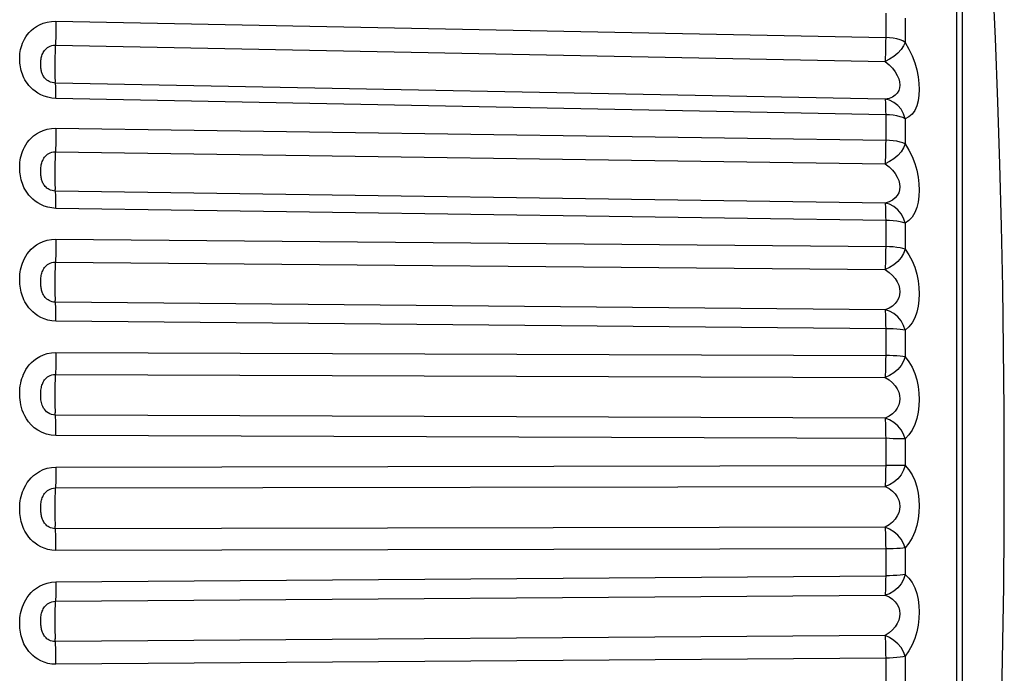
# Model space of a CAD drawing. Header units: millimetres. Extents: x -531 to 1423, y -716 to 1118.
# Tile 108 of 112: x 844 to 851, y 509 to 514. Entities that reach past the tile are written whole.
import ezdxf

# ---------------------------------------------------------------- set-up
doc = ezdxf.new("R2010")
doc.units = ezdxf.units.MM
doc.header["$LTSCALE"] = 23.1
doc.layers.get('0').update_dxf_attribs({"linetype": 'CONTINUOUS'})

msp = doc.modelspace()

# ---------------------------------------------------------------- linework, layer by layer
at = {"color": 7}
for p, q in [((850.9112, 517.8081), (850.9112, 503.3898)), ((850.9565, 505.1862), (850.9565, 517.6649)), ((850.3761, 514.0603), (850.3761, 513.8753)), ((844.1018, 513.9985), (850.3761, 513.8753)), ((850.5225, 514.0213), (850.5225, 513.8384)), ((844.0973, 513.8167), (850.3715, 513.6934)), ((850.3715, 513.4077), (844.0973, 513.5308)), ((850.3761, 513.2907), (844.1018, 513.4141)), ((850.3761, 513.2907), (850.3761, 513.0977)), ((850.5225, 513.2604), (850.5225, 513.0696)), ((844.1018, 513.1883), (850.3761, 513.0977)), ((844.0973, 513.0096), (850.3715, 512.9188)), ((850.3715, 512.6226), (844.0973, 512.7132)), ((850.3761, 512.4916), (844.1018, 512.5824)), ((850.3761, 512.4916), (850.3761, 512.2927)), ((850.5225, 512.4703), (850.5225, 512.2736)), ((844.1018, 512.3497), (850.3761, 512.2927)), ((844.0973, 512.1761), (850.3715, 512.1189)), ((850.3715, 511.8154), (844.0973, 511.8725)), ((850.3761, 511.6717), (844.1018, 511.729)), ((850.3761, 511.6717), (850.3761, 511.4691)), ((850.5225, 511.6596), (850.5225, 511.4593)), ((844.1018, 511.492), (850.3761, 511.4691)), ((844.0973, 511.3253), (850.3715, 511.3023)), ((850.3715, 510.9949), (844.0973, 511.0177)), ((850.3761, 510.8401), (850.3761, 510.6361)), ((850.5225, 510.8374), (850.5225, 510.6356)), ((844.1018, 510.6244), (850.3761, 510.6361)), ((844.0973, 510.4666), (850.3715, 510.478)), ((850.3715, 510.17), (844.0973, 510.1584)), ((850.3761, 510.0059), (844.1018, 509.9945)), ((850.3761, 510.0059), (850.3761, 509.8026)), ((850.5225, 510.0125), (850.5225, 509.8115)), ((844.1018, 509.7566), (850.3761, 509.8026)), ((844.0973, 509.6093), (850.3715, 509.655)), ((850.3715, 509.3498), (844.0973, 509.304)), ((850.3761, 509.1781), (844.1018, 509.1325)), ((850.3761, 509.1781), (850.3761, 508.9778)), ((850.5225, 509.1941), (850.5225, 508.996))]:
    msp.add_line(p, q, dxfattribs=at)
for points in [[(851.2732, 510.599), (851.2719, 511.0593), (851.2678, 511.5214), (851.2611, 511.9833), (851.2516, 512.4474), (851.2392, 512.9156), (851.2239, 513.3883), (851.2056, 513.8665), (851.1841, 514.3506), (851.1592, 514.8412), (851.1309, 515.3387), (851.0989, 515.844), (851.0631, 516.3566), (851.0234, 516.8758), (850.9796, 517.4029), (850.9565, 517.6648)], [(844.1018, 513.4141), (844.0697, 513.4169), (844.0397, 513.4225), (844.0118, 513.4312), (843.9864, 513.4421), (843.964, 513.4544), (843.9441, 513.4678), (843.9264, 513.482), (843.9109, 513.4967), (843.8974, 513.5115), (843.8857, 513.5264), (843.8757, 513.5408), (843.8671, 513.5551), (843.8598, 513.569), (843.8535, 513.5827), (843.8479, 513.5965), (843.8432, 513.6103), (843.8391, 513.6244), (843.8356, 513.6385), (843.8328, 513.6527), (843.8306, 513.667), (843.829, 513.6812), (843.828, 513.6954), (843.8276, 513.7096), (843.8277, 513.7239), (843.8284, 513.7385), (843.8297, 513.7533), (843.8318, 513.7687), (843.8347, 513.7844), (843.8384, 513.8001), (843.843, 513.8158), (843.8485, 513.8314), (843.8552, 513.847), (843.8632, 513.863), (843.8728, 513.8792), (843.8844, 513.8957), (843.898, 513.9121), (843.9139, 513.9283), (843.9324, 513.9439), (843.9536, 513.9585), (843.9777, 513.9717), (844.0052, 513.9831), (844.0354, 513.9918), (844.0676, 513.9968), (844.1018, 513.9985)], [(844.1018, 513.9985), (844.1018, 513.9683), (844.1014, 513.9367), (844.1007, 513.9048), (844.0998, 513.8735), (844.0986, 513.8438)], [(844.0986, 513.8438), (844.096, 513.7906), (844.0949, 513.762), (844.0939, 513.732), (844.0933, 513.7012), (844.0929, 513.6706), (844.0927, 513.6412), (844.0929, 513.6137), (844.0933, 513.589), (844.0939, 513.5678), (844.0949, 513.5507), (844.096, 513.5383)], [(850.3761, 513.8753), (850.376, 513.8451), (850.3756, 513.8136), (850.375, 513.7816), (850.374, 513.7503), (850.3729, 513.7206), (850.3715, 513.6934)], [(850.5225, 513.8384), (850.5112, 513.8109), (850.4922, 513.7836), (850.4678, 513.7567), (850.4385, 513.732), (850.4054, 513.711), (850.3715, 513.6934)], [(850.5225, 513.8384), (850.5055, 513.8487), (850.4847, 513.8573), (850.4605, 513.8645), (850.4339, 513.8701), (850.4057, 513.8736), (850.3761, 513.8753)], [(850.5225, 513.8384), (850.5513, 513.788), (850.5757, 513.7364), (850.5956, 513.6828), (850.611, 513.6294), (850.6216, 513.5777), (850.6279, 513.528), (850.63, 513.4818), (850.6278, 513.4381), (850.6215, 513.3963), (850.6108, 513.3579), (850.5954, 513.3238), (850.5755, 513.2953), (850.5513, 513.2744), (850.5225, 513.2604)], [(844.0973, 513.5308), (844.0845, 513.5318), (844.0724, 513.5342), (844.0612, 513.5377), (844.051, 513.542), (844.042, 513.547), (844.034, 513.5525), (844.0269, 513.5583), (844.0207, 513.5643), (844.0152, 513.5705), (844.0105, 513.5767), (844.0065, 513.5829), (844.003, 513.5891), (844, 513.5953), (843.9974, 513.6015), (843.9951, 513.6079), (843.9932, 513.6145), (843.9915, 513.6213), (843.99, 513.6285), (843.9889, 513.6359), (843.9879, 513.6436), (843.9873, 513.6514), (843.9869, 513.6595), (843.9867, 513.6677), (843.9867, 513.6762), (843.987, 513.6848), (843.9876, 513.6936), (843.9884, 513.7026), (843.9896, 513.7116), (843.9912, 513.7205), (843.9931, 513.7292), (843.9954, 513.7376), (843.9981, 513.7458), (844.0014, 513.7539), (844.0053, 513.7619), (844.01, 513.7699), (844.0155, 513.7777), (844.0219, 513.7853), (844.0293, 513.7924), (844.0378, 513.799), (844.0475, 513.8049), (844.0586, 513.8099), (844.0707, 513.8137), (844.0836, 513.816), (844.0973, 513.8167)], [(850.3715, 513.6934), (850.4015, 513.6684), (850.4269, 513.6421), (850.4477, 513.6154), (850.4637, 513.5888), (850.4748, 513.563), (850.4813, 513.5385), (850.4835, 513.5156), (850.4813, 513.494), (850.4747, 513.4735), (850.4636, 513.4546), (850.4475, 513.438), (850.4268, 513.4242), (850.4015, 513.4139), (850.3715, 513.4077)], [(844.1018, 513.4141), (844.1018, 513.443), (844.1014, 513.4692), (844.1007, 513.4917), (844.0998, 513.5098), (844.0986, 513.523), (844.096, 513.5383)], [(850.3715, 513.4077), (850.3729, 513.3998), (850.374, 513.3866), (850.375, 513.3684), (850.3756, 513.3459), (850.376, 513.3197), (850.3761, 513.2907)], [(850.5225, 513.2604), (850.5112, 513.2974), (850.4922, 513.3316), (850.4678, 513.3608), (850.4385, 513.3839), (850.4054, 513.3997), (850.3715, 513.4077)], [(850.5225, 513.2604), (850.5055, 513.2687), (850.4847, 513.2759), (850.4606, 513.2818), (850.4339, 513.2864), (850.4055, 513.2893), (850.3761, 513.2907)], [(844.1018, 512.5824), (844.0697, 512.5851), (844.0397, 512.5907), (844.0118, 512.5996), (843.9864, 512.6107), (843.964, 512.6232), (843.9441, 512.637), (843.9264, 512.6515), (843.9109, 512.6666), (843.8974, 512.6819), (843.8857, 512.6971), (843.8757, 512.7121), (843.8671, 512.7267), (843.8598, 512.741), (843.8535, 512.7552), (843.8479, 512.7695), (843.8432, 512.7838), (843.8391, 512.7983), (843.8356, 512.8129), (843.8328, 512.8276), (843.8306, 512.8423), (843.829, 512.857), (843.828, 512.8718), (843.8276, 512.8865), (843.8277, 512.9013), (843.8284, 512.9164), (843.8297, 512.9319), (843.8318, 512.9478), (843.8347, 512.9641), (843.8384, 512.9804), (843.843, 512.9968), (843.8485, 513.013), (843.8552, 513.0293), (843.8632, 513.0459), (843.8728, 513.0628), (843.8844, 513.08), (843.898, 513.0972), (843.9139, 513.1141), (843.9324, 513.1304), (843.9536, 513.1458), (843.9777, 513.1597), (844.0052, 513.1717), (844.0354, 513.1809), (844.0676, 513.1863), (844.1018, 513.1883)], [(844.1018, 513.1883), (844.1018, 513.1572), (844.1014, 513.1253), (844.1007, 513.0936), (844.0998, 513.0631), (844.0986, 513.0348)], [(850.3761, 513.0977), (850.376, 513.0666), (850.3756, 513.0347), (850.375, 513.0029), (850.374, 512.9724), (850.3729, 512.9441), (850.3715, 512.9189)], [(850.5225, 513.0696), (850.5055, 513.0775), (850.4847, 513.084), (850.4605, 513.0895), (850.4339, 513.0937), (850.4057, 513.0963), (850.3761, 513.0977)], [(844.0973, 512.7132), (844.0844, 512.7142), (844.0724, 512.7166), (844.0612, 512.7202), (844.051, 512.7247), (844.042, 512.7298), (844.034, 512.7355), (844.0269, 512.7415), (844.0207, 512.7478), (844.0152, 512.7543), (844.0105, 512.7608), (844.0065, 512.7673), (844.003, 512.7738), (844, 512.7803), (843.9974, 512.7868), (843.9951, 512.7935), (843.9932, 512.8005), (843.9915, 512.8077), (843.99, 512.8152), (843.9889, 512.823), (843.9879, 512.831), (843.9873, 512.8393), (843.9869, 512.8477), (843.9867, 512.8562), (843.9867, 512.865), (843.987, 512.8739), (843.9876, 512.8829), (843.9884, 512.8922), (843.9896, 512.9014), (843.9912, 512.9105), (843.9931, 512.9194), (843.9954, 512.928), (843.9981, 512.9364), (844.0014, 512.9447), (844.0053, 512.9529), (844.01, 512.9611), (844.0155, 512.9692), (844.0219, 512.9769), (844.0293, 512.9843), (844.0378, 512.9911), (844.0475, 512.9972), (844.0586, 513.0024), (844.0707, 513.0064), (844.0836, 513.0088), (844.0973, 513.0096)], [(844.0986, 513.0348), (844.096, 512.9853), (844.0949, 512.9582), (844.0939, 512.9289), (844.0933, 512.8985), (844.0929, 512.8677), (844.0927, 512.8374), (844.0929, 512.8087), (844.0933, 512.7822), (844.0939, 512.7587), (844.0949, 512.7391), (844.096, 512.7238)], [(850.5225, 513.0696), (850.5112, 513.0396), (850.4922, 513.0102), (850.4678, 512.982), (850.4385, 512.9567), (850.4054, 512.9356), (850.3715, 512.9189)], [(850.5225, 513.0696), (850.5512, 513.0229), (850.5755, 512.9741), (850.5954, 512.9225), (850.6108, 512.8702), (850.6215, 512.8187), (850.6278, 512.7686), (850.6299, 512.7208), (850.6279, 512.6748), (850.6217, 512.6303), (850.611, 512.5886), (850.5956, 512.5501), (850.5757, 512.5167), (850.5513, 512.4903), (850.5225, 512.4703)], [(850.3715, 512.9188), (850.4015, 512.8958), (850.4268, 512.8711), (850.4475, 512.8454), (850.4636, 512.8193), (850.4747, 512.7938), (850.4812, 512.769), (850.4835, 512.7453), (850.4813, 512.7227), (850.4748, 512.7008), (850.4638, 512.6802), (850.4477, 512.6614), (850.4269, 512.645), (850.4015, 512.6319), (850.3715, 512.6226)], [(844.1018, 512.5824), (844.1018, 512.6126), (844.1014, 512.6405), (844.1007, 512.6653), (844.0998, 512.686), (844.0986, 512.7022), (844.096, 512.7238)], [(850.3715, 512.6226), (850.3729, 512.6116), (850.374, 512.5954), (850.375, 512.5746), (850.3756, 512.5498), (850.376, 512.5218), (850.3761, 512.4916)], [(850.5225, 512.4703), (850.5112, 512.5072), (850.4922, 512.5416), (850.4678, 512.5716), (850.4385, 512.5958), (850.4054, 512.613), (850.3715, 512.6226)], [(850.5225, 512.4703), (850.5055, 512.4761), (850.4847, 512.4812), (850.4606, 512.4853), (850.4339, 512.4885), (850.4055, 512.4906), (850.3761, 512.4916)], [(844.1018, 511.729), (844.0697, 511.7316), (844.0397, 511.7371), (844.0118, 511.746), (843.9864, 511.7572), (843.964, 511.7699), (843.9441, 511.7838), (843.9264, 511.7986), (843.9109, 511.8139), (843.8974, 511.8294), (843.8857, 511.8449), (843.8757, 511.8601), (843.8671, 511.875), (843.8598, 511.8896), (843.8535, 511.9041), (843.8479, 511.9186), (843.8432, 511.9332), (843.8391, 511.9481), (843.8356, 511.963), (843.8328, 511.978), (843.8306, 511.9931), (843.829, 512.0082), (843.828, 512.0232), (843.8276, 512.0383), (843.8277, 512.0535), (843.8284, 512.069), (843.8297, 512.0848), (843.8318, 512.1012), (843.8347, 512.1179), (843.8384, 512.1347), (843.843, 512.1515), (843.8485, 512.1681), (843.8552, 512.1849), (843.8632, 512.202), (843.8728, 512.2194), (843.8844, 512.2372), (843.898, 512.2549), (843.9139, 512.2724), (843.9324, 512.2893), (843.9536, 512.3052), (843.9777, 512.3196), (844.0052, 512.3321), (844.0354, 512.3418), (844.0676, 512.3475), (844.1018, 512.3497)], [(844.1018, 512.3497), (844.1018, 512.318), (844.1014, 512.2861), (844.1007, 512.255), (844.0998, 512.2257), (844.0986, 512.1991)], [(850.3761, 512.2927), (850.376, 512.261), (850.3756, 512.2291), (850.375, 512.1979), (850.374, 512.1686), (850.3729, 512.142), (850.3715, 512.1189)], [(850.5225, 512.2736), (850.5112, 512.2416), (850.4922, 512.2105), (850.4678, 512.1812), (850.4385, 512.1555), (850.4054, 512.1347), (850.3715, 512.1189)], [(850.5225, 512.2736), (850.5055, 512.279), (850.4847, 512.2834), (850.4605, 512.2871), (850.4339, 512.29), (850.4057, 512.2918), (850.3761, 512.2927)], [(850.5225, 512.2736), (850.5512, 512.2311), (850.5755, 512.1856), (850.5954, 512.1363), (850.6108, 512.0855), (850.6215, 512.0347), (850.6278, 511.9844), (850.6299, 511.9358), (850.6279, 511.8884), (850.6217, 511.8417), (850.611, 511.797), (850.5956, 511.7548), (850.5757, 511.7169), (850.5513, 511.6855), (850.5225, 511.6596)], [(844.0986, 512.1991), (844.096, 512.1539), (844.0949, 512.1285), (844.0939, 512.1004), (844.0933, 512.0706), (844.0929, 512.0399), (844.0927, 512.0092), (844.0929, 511.9794), (844.0933, 511.9514), (844.0939, 511.926), (844.0949, 511.904), (844.096, 511.886)], [(844.0973, 511.8725), (844.0844, 511.8734), (844.0724, 511.8758), (844.0612, 511.8794), (844.051, 511.884), (844.042, 511.8893), (844.034, 511.8951), (844.0269, 511.9013), (844.0207, 511.9078), (844.0152, 511.9145), (844.0105, 511.9212), (844.0065, 511.928), (844.003, 511.9347), (844, 511.9414), (843.9974, 511.9482), (843.9951, 511.9552), (843.9932, 511.9624), (843.9915, 511.9699), (843.99, 511.9777), (843.9889, 511.9857), (843.9879, 511.994), (843.9873, 512.0025), (843.9869, 512.0112), (843.9867, 512.02), (843.9867, 512.0289), (843.987, 512.038), (843.9876, 512.0472), (843.9884, 512.0566), (843.9896, 512.066), (843.9912, 512.0752), (843.9931, 512.0842), (843.9954, 512.0929), (843.9981, 512.1014), (844.0014, 512.1098), (844.0053, 512.1181), (844.01, 512.1265), (844.0155, 512.1346), (844.0219, 512.1425), (844.0293, 512.15), (844.0378, 512.1569), (844.0475, 512.1632), (844.0586, 512.1686), (844.0707, 512.1727), (844.0836, 512.1753), (844.0973, 512.1761)], [(850.3715, 512.1189), (850.4015, 512.098), (850.4268, 512.075), (850.4475, 512.0505), (850.4636, 512.0253), (850.4747, 512.0001), (850.4812, 511.9753), (850.4835, 511.9513), (850.4813, 511.9278), (850.4748, 511.9048), (850.4638, 511.8828), (850.4477, 511.862), (850.4269, 511.8434), (850.4015, 511.8276), (850.3715, 511.8154)], [(844.1018, 511.729), (844.1018, 511.7601), (844.1014, 511.7895), (844.1007, 511.8162), (844.0998, 511.8394), (844.0986, 511.8584), (844.096, 511.886)], [(850.3715, 511.8154), (850.3729, 511.8013), (850.374, 511.7823), (850.375, 511.7591), (850.3756, 511.7323), (850.376, 511.7029), (850.3761, 511.6717)], [(850.5225, 511.6596), (850.5112, 511.6961), (850.4922, 511.7304), (850.4678, 511.7607), (850.4385, 511.7857), (850.4054, 511.8041), (850.3715, 511.8154)], [(850.5225, 511.6596), (850.5055, 511.6629), (850.4847, 511.6658), (850.4606, 511.6682), (850.4339, 511.67), (850.4055, 511.6712), (850.3761, 511.6717)], [(844.1018, 510.8632), (844.0657, 510.8659), (844.0307, 510.8735), (843.9964, 510.8865), (843.9647, 510.9033), (843.9375, 510.9229), (843.9142, 510.9444), (843.8949, 510.9665), (843.8789, 510.9891), (843.8659, 511.0117), (843.8554, 511.0339), (843.8472, 511.0556), (843.8408, 511.0765), (843.8359, 511.0965), (843.8325, 511.1155), (843.83, 511.1334), (843.8285, 511.1508), (843.8277, 511.168), (843.8276, 511.1854), (843.8283, 511.2035), (843.8298, 511.2218), (843.8322, 511.2404), (843.8354, 511.2588), (843.8395, 511.2765), (843.8444, 511.2938), (843.8501, 511.3105), (843.857, 511.3272), (843.8652, 511.3444), (843.875, 511.3618), (843.8866, 511.3796), (843.9004, 511.3973), (843.9163, 511.4148), (843.9348, 511.4315), (843.9558, 511.4474), (843.9797, 511.4617), (844.0069, 511.4741), (844.0366, 511.4838), (844.0682, 511.4896), (844.1018, 511.492)], [(844.1018, 511.492), (844.1018, 511.46), (844.1014, 511.4285), (844.1007, 511.3983), (844.0998, 511.3705), (844.0986, 511.3459)], [(850.3761, 511.4691), (850.376, 511.4372), (850.3756, 511.4056), (850.375, 511.3754), (850.374, 511.3476), (850.3729, 511.3229), (850.3715, 511.3023)], [(850.5225, 511.4593), (850.5112, 511.4255), (850.4922, 511.3931), (850.4678, 511.3631), (850.4385, 511.3372), (850.4054, 511.3169), (850.3715, 511.3023)], [(850.5225, 511.4593), (850.5055, 511.4622), (850.4847, 511.4644), (850.4605, 511.4662), (850.4339, 511.4677), (850.4057, 511.4686), (850.3761, 511.4691)], [(850.5225, 511.4593), (850.5512, 511.4214), (850.5755, 511.3796), (850.5954, 511.3333), (850.6108, 511.2845), (850.6215, 511.2349), (850.6278, 511.1851), (850.6299, 511.1363), (850.6279, 511.0879), (850.6217, 511.0395), (850.611, 510.9923), (850.5956, 510.9469), (850.5757, 510.9049), (850.5513, 510.8687), (850.5225, 510.8374)], [(844.0973, 511.0177), (844.0829, 511.0188), (844.0688, 511.022), (844.055, 511.0273), (844.0423, 511.0344), (844.0313, 511.0428), (844.022, 511.052), (844.0142, 511.0617), (844.0078, 511.0717), (844.0025, 511.082), (843.9982, 511.0925), (843.9948, 511.1031), (843.9922, 511.1137), (843.9902, 511.1241), (843.9887, 511.1345), (843.9877, 511.1445), (843.9871, 511.1544), (843.9867, 511.1644), (843.9867, 511.1746), (843.987, 511.1852), (843.9876, 511.1959), (843.9886, 511.2064), (843.99, 511.2166), (843.9916, 511.2261), (843.9937, 511.2352), (843.996, 511.2437), (843.9988, 511.2519), (844.0022, 511.2602), (844.0062, 511.2684), (844.0109, 511.2765), (844.0164, 511.2845), (844.0229, 511.2922), (844.0303, 511.2996), (844.0388, 511.3064), (844.0484, 511.3125), (844.0592, 511.3178), (844.0712, 511.3219), (844.0839, 511.3244), (844.0973, 511.3253)], [(844.0986, 511.3459), (844.096, 511.3055), (844.0949, 511.282), (844.0939, 511.2554), (844.0933, 511.2265), (844.0929, 511.1963), (844.0927, 511.1655), (844.0929, 511.135), (844.0933, 511.1058), (844.0939, 511.0788), (844.0949, 511.0546), (844.096, 511.0341)], [(850.3715, 511.3023), (850.4015, 511.2838), (850.4268, 511.2627), (850.4475, 511.2397), (850.4636, 511.2156), (850.4747, 511.1911), (850.4812, 511.1665), (850.4835, 511.1423), (850.4813, 511.1184), (850.4748, 511.0946), (850.4638, 511.0712), (850.4477, 511.0488), (850.4269, 511.0281), (850.4015, 511.0099), (850.3715, 510.9949)], [(844.1018, 510.8632), (844.1018, 510.8949), (844.1014, 510.9255), (844.1007, 510.9539), (844.0998, 510.9792), (844.0986, 511.0007), (844.096, 511.0341)], [(850.3715, 510.9949), (850.3729, 510.9778), (850.374, 510.9563), (850.375, 510.9309), (850.3756, 510.9024), (850.376, 510.8719), (850.3761, 510.8401)], [(850.5225, 510.8374), (850.5112, 510.873), (850.4922, 510.9067), (850.4678, 510.9372), (850.4385, 510.9627), (850.4054, 510.982), (850.3715, 510.9949)], [(850.5225, 510.8374), (850.5055, 510.8381), (850.4847, 510.8388), (850.4606, 510.8393), (850.4339, 510.8397), (850.4055, 510.84), (844.1018, 510.8632)], [(844.1018, 509.9945), (844.0697, 509.9968), (844.0397, 510.002), (844.0118, 510.0107), (843.9864, 510.0216), (843.964, 510.0342), (843.9441, 510.048), (843.9264, 510.0627), (843.9109, 510.078), (843.8974, 510.0935), (843.8857, 510.109), (843.8757, 510.1243), (843.8671, 510.1392), (843.8598, 510.1539), (843.8535, 510.1685), (843.8479, 510.1831), (843.8432, 510.1978), (843.8391, 510.2128), (843.8356, 510.2279), (843.8328, 510.2431), (843.8306, 510.2583), (843.829, 510.2736), (843.828, 510.2888), (843.8276, 510.3041), (843.8277, 510.3196), (843.8284, 510.3353), (843.8297, 510.3514), (843.8318, 510.3681), (843.8347, 510.385), (843.8384, 510.4021), (843.843, 510.4193), (843.8485, 510.4363), (843.8552, 510.4534), (843.8632, 510.471), (843.8728, 510.4888), (843.8844, 510.507), (843.898, 510.5253), (843.9139, 510.5433), (843.9324, 510.5607), (843.9536, 510.5773), (843.9777, 510.5922), (844.0052, 510.6053), (844.0354, 510.6156), (844.0676, 510.6218), (844.1018, 510.6244)], [(844.1018, 510.6244), (844.1018, 510.5926), (844.1014, 510.5618), (844.1007, 510.5329), (844.0998, 510.5069), (844.0986, 510.4845)], [(850.3761, 510.6361), (850.376, 510.6042), (850.3756, 510.5733), (850.375, 510.5444), (850.374, 510.5183), (850.3729, 510.496), (850.3715, 510.478)], [(850.5225, 510.6356), (850.5112, 510.6004), (850.4922, 510.5669), (850.4678, 510.5366), (850.4385, 510.5109), (850.4054, 510.4913), (850.3715, 510.478)], [(850.5225, 510.6356), (850.5055, 510.6359), (850.4847, 510.6359), (850.4605, 510.6359), (850.4339, 510.636), (850.4057, 510.6359), (850.3761, 510.6361)], [(850.5225, 510.6356), (850.5512, 510.6027), (850.5755, 510.5651), (850.5954, 510.5221), (850.6108, 510.476), (850.6215, 510.4282), (850.6278, 510.3794), (850.6299, 510.3308), (850.6279, 510.282), (850.6217, 510.2324), (850.611, 510.1833), (850.5956, 510.1351), (850.5757, 510.0896), (850.5513, 510.049), (850.5225, 510.0125)], [(850.9565, 503.5331), (850.9689, 503.6723), (851.0025, 504.0651), (851.0333, 504.4472), (851.0618, 504.8242), (851.0882, 505.1959), (851.1127, 505.5661), (851.1353, 505.9338), (851.1561, 506.3002), (851.1752, 506.6659), (851.1925, 507.0299), (851.2082, 507.3953), (851.2222, 507.7612), (851.2347, 508.1325), (851.2456, 508.5109), (851.2549, 508.9002), (851.2626, 509.3043), (851.2684, 509.7224), (851.272, 510.1536), (851.2732, 510.599)], [(844.0986, 510.4845), (844.096, 510.4493), (844.0949, 510.428), (844.0939, 510.4032), (844.0933, 510.3756), (844.0929, 510.3461), (844.0927, 510.3156), (844.0929, 510.2848), (844.0933, 510.2547), (844.0939, 510.2263), (844.0949, 510.2002), (844.096, 510.1774)], [(850.3715, 510.478), (850.4015, 510.4621), (850.4268, 510.4432), (850.4475, 510.4219), (850.4636, 510.3992), (850.4747, 510.3755), (850.4812, 510.3515), (850.4835, 510.3275), (850.4813, 510.3033), (850.4748, 510.2789), (850.4638, 510.2546), (850.4477, 510.2307), (850.4269, 510.2082), (850.4015, 510.1877), (850.3715, 510.17)], [(844.0973, 510.1584), (844.0844, 510.1593), (844.0724, 510.1616), (844.0612, 510.1652), (844.051, 510.1698), (844.042, 510.1752), (844.034, 510.1811), (844.0269, 510.1874), (844.0207, 510.1941), (844.0152, 510.201), (844.0105, 510.2079), (844.0065, 510.2149), (844.003, 510.2219), (844, 510.2289), (843.9974, 510.2359), (843.9951, 510.2432), (843.9932, 510.2507), (843.9915, 510.2585), (843.99, 510.2666), (843.9889, 510.275), (843.9879, 510.2835), (843.9873, 510.2923), (843.9869, 510.3012), (843.9867, 510.3101), (843.9867, 510.3192), (843.987, 510.3283), (843.9876, 510.3376), (843.9884, 510.347), (843.9896, 510.3563), (843.9912, 510.3655), (843.9931, 510.3744), (843.9954, 510.3829), (843.9981, 510.3913), (844.0014, 510.3997), (844.0053, 510.408), (844.01, 510.4162), (844.0155, 510.4244), (844.0219, 510.4322), (844.0293, 510.4398), (844.0378, 510.4468), (844.0475, 510.4531), (844.0586, 510.4586), (844.0707, 510.4629), (844.0836, 510.4656), (844.0973, 510.4666)], [(844.1018, 509.9945), (844.1018, 510.0265), (844.1014, 510.0578), (844.1007, 510.0876), (844.0998, 510.1148), (844.0986, 510.1387), (844.096, 510.1774)], [(850.3715, 510.17), (850.3729, 510.1502), (850.374, 510.1263), (850.375, 510.099), (850.3756, 510.0692), (850.376, 510.0378), (850.3761, 510.0059)], [(850.5225, 510.0125), (850.5112, 510.0469), (850.4922, 510.0797), (850.4678, 510.1099), (850.4385, 510.1357), (850.4054, 510.1558), (850.3715, 510.17)], [(850.5225, 510.0125), (850.5055, 510.0107), (850.4847, 510.0091), (850.4606, 510.0078), (850.4339, 510.0068), (850.4055, 510.0062), (850.3761, 510.0059)], [(850.5225, 509.8115), (850.5112, 509.7753), (850.4922, 509.7412), (850.4678, 509.7108), (850.4385, 509.6855), (850.4054, 509.6668), (850.3715, 509.655)], [(850.5225, 509.8115), (850.5055, 509.8093), (850.4847, 509.8069), (850.4605, 509.8051), (850.4339, 509.8038), (850.4057, 509.8029), (850.3761, 509.8026)], [(850.5225, 509.8115), (850.5512, 509.7839), (850.5755, 509.751), (850.5954, 509.7119), (850.6108, 509.6688), (850.6215, 509.6233), (850.6278, 509.5761), (850.6299, 509.5283), (850.6279, 509.4795), (850.6217, 509.4293), (850.611, 509.3788), (850.5956, 509.3284), (850.5757, 509.2798), (850.5513, 509.2353), (850.5225, 509.1941)], [(844.1018, 509.1325), (844.0697, 509.1345), (844.0397, 509.1395), (844.0118, 509.1479), (843.9864, 509.1586), (843.964, 509.1709), (843.9441, 509.1844), (843.9264, 509.1988), (843.9109, 509.2138), (843.8974, 509.2291), (843.8857, 509.2444), (843.8757, 509.2594), (843.8671, 509.2741), (843.8598, 509.2886), (843.8535, 509.303), (843.8479, 509.3174), (843.8432, 509.3319), (843.8391, 509.3467), (843.8356, 509.3616), (843.8328, 509.3767), (843.8306, 509.3918), (843.829, 509.4068), (843.828, 509.422), (843.8276, 509.4371), (843.8277, 509.4524), (843.8284, 509.468), (843.8297, 509.4839), (843.8318, 509.5005), (843.8347, 509.5174), (843.8384, 509.5343), (843.843, 509.5514), (843.8485, 509.5683), (843.8552, 509.5853), (843.8632, 509.6028), (843.8728, 509.6206), (843.8844, 509.6387), (843.898, 509.6569), (843.9139, 509.6749), (843.9324, 509.6924), (843.9536, 509.7089), (843.9777, 509.7239), (844.0052, 509.7371), (844.0354, 509.7474), (844.0676, 509.7538), (844.1018, 509.7566)], [(844.1018, 509.7566), (844.1018, 509.7253), (844.1014, 509.6954), (844.1007, 509.6681), (844.0998, 509.6442), (844.0986, 509.6244)], [(850.3761, 509.8026), (850.376, 509.7712), (850.3756, 509.7413), (850.375, 509.714), (850.374, 509.69), (850.3729, 509.6701), (850.3715, 509.655)], [(850.3715, 509.655), (850.4015, 509.6418), (850.4268, 509.6253), (850.4475, 509.6061), (850.4636, 509.5849), (850.4747, 509.5625), (850.4812, 509.5392), (850.4835, 509.5156), (850.4813, 509.4915), (850.4748, 509.4667), (850.4638, 509.4416), (850.4477, 509.4166), (850.4269, 509.3925), (850.4015, 509.37), (850.3715, 509.3498)], [(844.0973, 509.304), (844.0844, 509.3047), (844.0724, 509.307), (844.0612, 509.3105), (844.051, 509.3151), (844.042, 509.3204), (844.034, 509.3262), (844.0269, 509.3325), (844.0207, 509.3392), (844.0152, 509.3461), (844.0105, 509.353), (844.0065, 509.36), (844.003, 509.367), (844, 509.374), (843.9974, 509.3811), (843.9951, 509.3884), (843.9932, 509.3959), (843.9915, 509.4037), (843.99, 509.4118), (843.9889, 509.4202), (843.9879, 509.4288), (843.9873, 509.4375), (843.9869, 509.4463), (843.9867, 509.4552), (843.9867, 509.4642), (843.987, 509.4732), (843.9876, 509.4824), (843.9884, 509.4916), (843.9896, 509.5008), (843.9912, 509.5097), (843.9931, 509.5184), (843.9954, 509.5268), (843.9981, 509.535), (844.0014, 509.5432), (844.0053, 509.5513), (844.01, 509.5594), (844.0155, 509.5674), (844.0219, 509.5752), (844.0293, 509.5826), (844.0378, 509.5895), (844.0475, 509.5958), (844.0586, 509.6013), (844.0707, 509.6055), (844.0836, 509.6082), (844.0973, 509.6093)], [(844.0986, 509.6244), (844.096, 509.5948), (844.0949, 509.5759), (844.0939, 509.5532), (844.0933, 509.5272), (844.0929, 509.4988), (844.0927, 509.4687), (844.0929, 509.438), (844.0933, 509.4074), (844.0939, 509.3778), (844.0949, 509.3502), (844.096, 509.3254)], [(844.1018, 509.1325), (844.1018, 509.1643), (844.1014, 509.1961), (844.1007, 509.2269), (844.0998, 509.2558), (844.0986, 509.2817), (844.096, 509.3254)], [(850.3715, 509.3498), (850.3729, 509.3275), (850.374, 509.3015), (850.375, 509.2727), (850.3756, 509.2418), (850.376, 509.21), (850.3761, 509.1781)], [(850.5225, 509.1941), (850.5112, 509.2268), (850.4922, 509.2584), (850.4678, 509.2879), (850.4385, 509.3137), (850.4054, 509.3344), (850.3715, 509.3498)], [(850.5225, 509.1941), (850.5055, 509.1898), (850.4847, 509.1859), (850.4606, 509.1828), (850.4339, 509.1804), (850.4055, 509.1788), (850.3761, 509.1781)]]:
    msp.add_lwpolyline(points, dxfattribs=at)

doc.saveas('drawing.dxf')
